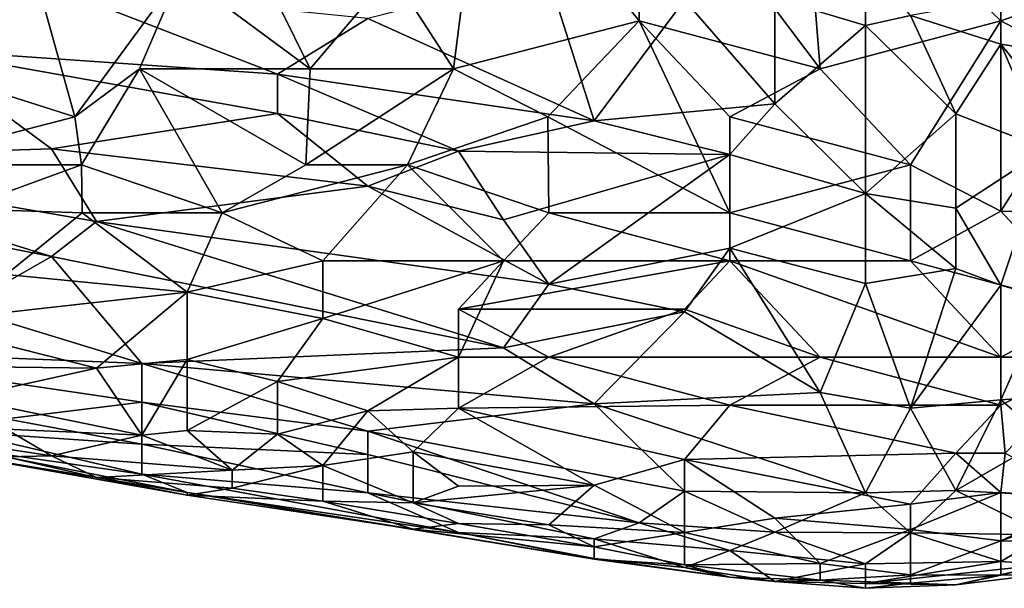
# Model space of a CAD drawing. Extents: x -0.375 to 0.375, y -0.309 to 0.309.
# Tile 220 of 226: x 0.297 to 0.343, y 0.161 to 0.188. Entities that reach past the tile are written whole.
import ezdxf

# ---------------------------------------------------------------- set-up
doc = ezdxf.new("R2010")
doc.units = 0

msp = doc.modelspace()

# ---------------------------------------------------------------- linework, layer by layer
for points in [[(0.318942, 0.19661, 0.746563), (0.317514, 0.185422, 0.748498), (0.314631, 0.189897, 0.744627)], [(0.318942, 0.19661, 0.746563), (0.326159, 0.18766, 0.754285), (0.317514, 0.185422, 0.748498)], [(0.326159, 0.19661, 0.752352), (0.326159, 0.18766, 0.754285), (0.318942, 0.19661, 0.746563)], [(0.333679, 0.19661, 0.758177), (0.334578, 0.185422, 0.76077), (0.326159, 0.19661, 0.752352)], [(0.326159, 0.19661, 0.752352), (0.334578, 0.185422, 0.76077), (0.326159, 0.18766, 0.754285)], [(0.342996, 0.18766, 0.766461), (0.333679, 0.19661, 0.758177), (0.342996, 0.19661, 0.765458)], [(0.342996, 0.18766, 0.766461), (0.334578, 0.185422, 0.76077), (0.333679, 0.19661, 0.758177)], [(0.34931, 0.189897, 0.771398), (0.342996, 0.18766, 0.766461), (0.342996, 0.19661, 0.765458)], [(0.292485, 0.186333, 0.825925), (0.298799, 0.189249, 0.837539), (0.286172, 0.192636, 0.831732)], [(0.347206, 0.185886, 0.86851), (0.345101, 0.192888, 0.880124), (0.342996, 0.188665, 0.874317)], [(0.332473, 0.188717, 0.870446), (0.336683, 0.18743, 0.870446), (0.336683, 0.190421, 0.876253)], [(0.336683, 0.18743, 0.870446), (0.338787, 0.187911, 0.872381), (0.336683, 0.190421, 0.876253)], [(0.292863, 0.185422, 0.723335), (0.293622, 0.189897, 0.721399), (0.298024, 0.189897, 0.727206)], [(0.299886, 0.183185, 0.733013), (0.292863, 0.185422, 0.723335), (0.298024, 0.189897, 0.727206)], [(0.299886, 0.183185, 0.733013), (0.298024, 0.189897, 0.727206), (0.304807, 0.189897, 0.734949)], [(0.302905, 0.185422, 0.734949), (0.299886, 0.183185, 0.733013), (0.304807, 0.189897, 0.734949)], [(0.302905, 0.185422, 0.734949), (0.304807, 0.189897, 0.734949), (0.310847, 0.185422, 0.742691)], [(0.308648, 0.189897, 0.73882), (0.310847, 0.185422, 0.742691), (0.304807, 0.189897, 0.734949)], [(0.314631, 0.189897, 0.744627), (0.310847, 0.185422, 0.742691), (0.308648, 0.189897, 0.73882)], [(0.310847, 0.185422, 0.742691), (0.314631, 0.189897, 0.744627), (0.317514, 0.185422, 0.748498)], [(0.321867, 0.189897, 0.862703), (0.313532, 0.187757, 0.849153), (0.324055, 0.182997, 0.849153)], [(0.328264, 0.188631, 0.866574), (0.321867, 0.189897, 0.862703), (0.324055, 0.182997, 0.849153)], [(0.347206, 0.185422, 0.769972), (0.342996, 0.18766, 0.766461), (0.34931, 0.189897, 0.771398)], [(0.309322, 0.185168, 0.839475), (0.298799, 0.189249, 0.837539), (0.292485, 0.186333, 0.825925)], [(0.313532, 0.187757, 0.849153), (0.298799, 0.189249, 0.837539), (0.309322, 0.185168, 0.839475)], [(0.324055, 0.182997, 0.849153), (0.332473, 0.183793, 0.858832), (0.328264, 0.188631, 0.866574)], [(0.332473, 0.188717, 0.870446), (0.328264, 0.188631, 0.866574), (0.332473, 0.183793, 0.858832)], [(0.332473, 0.188717, 0.870446), (0.332473, 0.183793, 0.858832), (0.336683, 0.18743, 0.870446)], [(0.342996, 0.188665, 0.874317), (0.338787, 0.187911, 0.872381), (0.342996, 0.186568, 0.870446)], [(0.342996, 0.188665, 0.874317), (0.342996, 0.186568, 0.870446), (0.347206, 0.185886, 0.86851)], [(0.336683, 0.18743, 0.870446), (0.340892, 0.183325, 0.862703), (0.338787, 0.187911, 0.872381)], [(0.340892, 0.183325, 0.862703), (0.342996, 0.186568, 0.870446), (0.338787, 0.187911, 0.872381)], [(0.309322, 0.185168, 0.839475), (0.324055, 0.182997, 0.849153), (0.313532, 0.187757, 0.849153)], [(0.326159, 0.18766, 0.754285), (0.321901, 0.183185, 0.75237), (0.317514, 0.185422, 0.748498)], [(0.326159, 0.18766, 0.754285), (0.330369, 0.17871, 0.759568), (0.321901, 0.183185, 0.75237)], [(0.334578, 0.185422, 0.76077), (0.330369, 0.183185, 0.758257), (0.326159, 0.18766, 0.754285)], [(0.330369, 0.183185, 0.758257), (0.330369, 0.17871, 0.759568), (0.326159, 0.18766, 0.754285)], [(0.332473, 0.183793, 0.858832), (0.336683, 0.179618, 0.851089), (0.336683, 0.18743, 0.870446)], [(0.342996, 0.18766, 0.766461), (0.338787, 0.180948, 0.764527), (0.334578, 0.185422, 0.76077)], [(0.340892, 0.183325, 0.862703), (0.336683, 0.18743, 0.870446), (0.336683, 0.179618, 0.851089)], [(0.342996, 0.18766, 0.766461), (0.342996, 0.178797, 0.767855), (0.338787, 0.180948, 0.764527)], [(0.342996, 0.178797, 0.767855), (0.342996, 0.18766, 0.766461), (0.347206, 0.185422, 0.769972)], [(0.345101, 0.181678, 0.858832), (0.342996, 0.186568, 0.870446), (0.340892, 0.183325, 0.862703)], [(0.345101, 0.18395, 0.864639), (0.347206, 0.185886, 0.86851), (0.342996, 0.186568, 0.870446)], [(0.345101, 0.18395, 0.864639), (0.342996, 0.186568, 0.870446), (0.345101, 0.181678, 0.858832)], [(0.298799, 0.181697, 0.822054), (0.292485, 0.186333, 0.825925), (0.284067, 0.181224, 0.808504)], [(0.309322, 0.185168, 0.839475), (0.292485, 0.186333, 0.825925), (0.309322, 0.18334, 0.835604)], [(0.309322, 0.18334, 0.835604), (0.292485, 0.186333, 0.825925), (0.298799, 0.181697, 0.822054)], [(0.29125, 0.180948, 0.72527), (0.292863, 0.185422, 0.723335), (0.299886, 0.183185, 0.733013)], [(0.3002, 0.180948, 0.734949), (0.299886, 0.183185, 0.733013), (0.302905, 0.185422, 0.734949)], [(0.306749, 0.17871, 0.742691), (0.3002, 0.180948, 0.734949), (0.302905, 0.185422, 0.734949)], [(0.302905, 0.185422, 0.734949), (0.310847, 0.185422, 0.742691), (0.310639, 0.180948, 0.744627)], [(0.306749, 0.17871, 0.742691), (0.302905, 0.185422, 0.734949), (0.310639, 0.180948, 0.744627)], [(0.309322, 0.185168, 0.839475), (0.317741, 0.181594, 0.839475), (0.324055, 0.182997, 0.849153)], [(0.317741, 0.181594, 0.839475), (0.309322, 0.185168, 0.839475), (0.309322, 0.18334, 0.835604)], [(0.310847, 0.185422, 0.742691), (0.317514, 0.185422, 0.748498), (0.310639, 0.180948, 0.744627)], [(0.310639, 0.180948, 0.744627), (0.317514, 0.185422, 0.748498), (0.315374, 0.180948, 0.748498)], [(0.317514, 0.185422, 0.748498), (0.321901, 0.183185, 0.75237), (0.315374, 0.180948, 0.748498)], [(0.330369, 0.183185, 0.758257), (0.334578, 0.185422, 0.76077), (0.338787, 0.180948, 0.764527)], [(0.347206, 0.185422, 0.769972), (0.34931, 0.17871, 0.77262), (0.342996, 0.178797, 0.767855)], [(0.330369, 0.181438, 0.851089), (0.332473, 0.183793, 0.858832), (0.324055, 0.182997, 0.849153)], [(0.332473, 0.183793, 0.858832), (0.330369, 0.181438, 0.851089), (0.336683, 0.179618, 0.851089)], [(0.298799, 0.181697, 0.822054), (0.313532, 0.179958, 0.831732), (0.309322, 0.18334, 0.835604)], [(0.317741, 0.181594, 0.839475), (0.309322, 0.18334, 0.835604), (0.313532, 0.179958, 0.831732)], [(0.340892, 0.183325, 0.862703), (0.336683, 0.179618, 0.851089), (0.340892, 0.178931, 0.851089)], [(0.345101, 0.181678, 0.858832), (0.340892, 0.183325, 0.862703), (0.340892, 0.178931, 0.851089)], [(0.3002, 0.180948, 0.734949), (0.29125, 0.180948, 0.72527), (0.299886, 0.183185, 0.733013)], [(0.321901, 0.183185, 0.75237), (0.32195, 0.17871, 0.754082), (0.315374, 0.180948, 0.748498)], [(0.330369, 0.181438, 0.851089), (0.324055, 0.182997, 0.849153), (0.317741, 0.181594, 0.839475)], [(0.32195, 0.17871, 0.754082), (0.321901, 0.183185, 0.75237), (0.330369, 0.17871, 0.759568)], [(0.338787, 0.180948, 0.764527), (0.330369, 0.17871, 0.759568), (0.330369, 0.183185, 0.758257)], [(0.298799, 0.181697, 0.822054), (0.284067, 0.181224, 0.808504), (0.300904, 0.178308, 0.816247)], [(0.298799, 0.181697, 0.822054), (0.300904, 0.178308, 0.816247), (0.313532, 0.179958, 0.831732)], [(0.313532, 0.179958, 0.831732), (0.319846, 0.178395, 0.833668), (0.317741, 0.181594, 0.839475)], [(0.330369, 0.181438, 0.851089), (0.317741, 0.181594, 0.839475), (0.319846, 0.178395, 0.833668)], [(0.340892, 0.178931, 0.851089), (0.342996, 0.175345, 0.841411), (0.345101, 0.181678, 0.858832)], [(0.342996, 0.175345, 0.841411), (0.345101, 0.174729, 0.839475), (0.345101, 0.181678, 0.858832)], [(0.284067, 0.181224, 0.808504), (0.298799, 0.176676, 0.81044), (0.300904, 0.178308, 0.816247)], [(0.288276, 0.178763, 0.806569), (0.298799, 0.176676, 0.81044), (0.284067, 0.181224, 0.808504)], [(0.319846, 0.178395, 0.833668), (0.32195, 0.175393, 0.827861), (0.330369, 0.181438, 0.851089)], [(0.32195, 0.175393, 0.827861), (0.330369, 0.177072, 0.839475), (0.330369, 0.181438, 0.851089)], [(0.330369, 0.181438, 0.851089), (0.330369, 0.177072, 0.839475), (0.336683, 0.179618, 0.851089)], [(0.3002, 0.180948, 0.734949), (0.29459, 0.178904, 0.731077), (0.29125, 0.180948, 0.72527)], [(0.3002, 0.180948, 0.734949), (0.300237, 0.17871, 0.736884), (0.29459, 0.178904, 0.731077)], [(0.300237, 0.17871, 0.736884), (0.3002, 0.180948, 0.734949), (0.306749, 0.17871, 0.742691)], [(0.315374, 0.180948, 0.748498), (0.311427, 0.176473, 0.748175), (0.306749, 0.17871, 0.742691)], [(0.306749, 0.17871, 0.742691), (0.310639, 0.180948, 0.744627), (0.315374, 0.180948, 0.748498)], [(0.311427, 0.176473, 0.748175), (0.315374, 0.180948, 0.748498), (0.319846, 0.176473, 0.75387)], [(0.319846, 0.176473, 0.75387), (0.315374, 0.180948, 0.748498), (0.32195, 0.17871, 0.754082)], [(0.338787, 0.180948, 0.764527), (0.338787, 0.176473, 0.765751), (0.330369, 0.17871, 0.759568)], [(0.342996, 0.178797, 0.767855), (0.338787, 0.176473, 0.765751), (0.338787, 0.180948, 0.764527)], [(0.32195, 0.175393, 0.827861), (0.313532, 0.179958, 0.831732), (0.300904, 0.178308, 0.816247)], [(0.319846, 0.178395, 0.833668), (0.313532, 0.179958, 0.831732), (0.32195, 0.175393, 0.827861)], [(0.336683, 0.175425, 0.839475), (0.336683, 0.179618, 0.851089), (0.330369, 0.177072, 0.839475)], [(0.336683, 0.179618, 0.851089), (0.340892, 0.17613, 0.843346), (0.340892, 0.178931, 0.851089)], [(0.340892, 0.17613, 0.843346), (0.336683, 0.179618, 0.851089), (0.336683, 0.175425, 0.839475)], [(0.288276, 0.178763, 0.806569), (0.29459, 0.17427, 0.800761), (0.298799, 0.176676, 0.81044)], [(0.296695, 0.175851, 0.736884), (0.29459, 0.178904, 0.731077), (0.300237, 0.17871, 0.736884)], [(0.347206, 0.174235, 0.77231), (0.338787, 0.176473, 0.765751), (0.342996, 0.178797, 0.767855)], [(0.340892, 0.178931, 0.851089), (0.340892, 0.17613, 0.843346), (0.342996, 0.175345, 0.841411)], [(0.342996, 0.178797, 0.767855), (0.34931, 0.17871, 0.77262), (0.347206, 0.174235, 0.77231)], [(0.300237, 0.17871, 0.736884), (0.305113, 0.175029, 0.744627), (0.296695, 0.175851, 0.736884)], [(0.300904, 0.178308, 0.816247), (0.298799, 0.176676, 0.81044), (0.319846, 0.172427, 0.818183)], [(0.300237, 0.17871, 0.736884), (0.306749, 0.17871, 0.742691), (0.305113, 0.175029, 0.744627)], [(0.32195, 0.175393, 0.827861), (0.300904, 0.178308, 0.816247), (0.319846, 0.172427, 0.818183)], [(0.306749, 0.17871, 0.742691), (0.311427, 0.176473, 0.748175), (0.305113, 0.175029, 0.744627)], [(0.319846, 0.176473, 0.75387), (0.32195, 0.17871, 0.754082), (0.330369, 0.176473, 0.760391)], [(0.330369, 0.176473, 0.760391), (0.32195, 0.17871, 0.754082), (0.330369, 0.17871, 0.759568)], [(0.330369, 0.176473, 0.760391), (0.330369, 0.17871, 0.759568), (0.338787, 0.176473, 0.765751)], [(0.330369, 0.177072, 0.839475), (0.32195, 0.175393, 0.827861), (0.328264, 0.174105, 0.829797)], [(0.328264, 0.174105, 0.829797), (0.334578, 0.170357, 0.82399), (0.330369, 0.177072, 0.839475)], [(0.336683, 0.175425, 0.839475), (0.330369, 0.177072, 0.839475), (0.334578, 0.170357, 0.82399)], [(0.29459, 0.17427, 0.800761), (0.303009, 0.171694, 0.800761), (0.298799, 0.176676, 0.81044)], [(0.319846, 0.172427, 0.818183), (0.298799, 0.176676, 0.81044), (0.303009, 0.171694, 0.800761)], [(0.305113, 0.175029, 0.744627), (0.311427, 0.176473, 0.748175), (0.311427, 0.173788, 0.750434)], [(0.311427, 0.176473, 0.748175), (0.319846, 0.176473, 0.75387), (0.311427, 0.173788, 0.750434)], [(0.311427, 0.173788, 0.750434), (0.319846, 0.176473, 0.75387), (0.317741, 0.171998, 0.755811)], [(0.330369, 0.176473, 0.760391), (0.328264, 0.174235, 0.760197), (0.317741, 0.174235, 0.754001)], [(0.330369, 0.176473, 0.760391), (0.317741, 0.174235, 0.754001), (0.319846, 0.176473, 0.75387)], [(0.319846, 0.176473, 0.75387), (0.317741, 0.174235, 0.754001), (0.317741, 0.171998, 0.755811)], [(0.328264, 0.174235, 0.760197), (0.330369, 0.176473, 0.760391), (0.334578, 0.171998, 0.765217)], [(0.338787, 0.176473, 0.765751), (0.342996, 0.171998, 0.770306), (0.330369, 0.176473, 0.760391)], [(0.334578, 0.171998, 0.765217), (0.330369, 0.176473, 0.760391), (0.342996, 0.171998, 0.770306)], [(0.342996, 0.171998, 0.770306), (0.338787, 0.176473, 0.765751), (0.347206, 0.174235, 0.77231)], [(0.336683, 0.175425, 0.839475), (0.338787, 0.169621, 0.82399), (0.340892, 0.17613, 0.843346)], [(0.338787, 0.169621, 0.82399), (0.342996, 0.175345, 0.841411), (0.340892, 0.17613, 0.843346)], [(0.292485, 0.173608, 0.736884), (0.296695, 0.175851, 0.736884), (0.305113, 0.175029, 0.744627)], [(0.32195, 0.175393, 0.827861), (0.319846, 0.172427, 0.818183), (0.328264, 0.174105, 0.829797)], [(0.334578, 0.170357, 0.82399), (0.338787, 0.169621, 0.82399), (0.336683, 0.175425, 0.839475)], [(0.342996, 0.170004, 0.825925), (0.342996, 0.175345, 0.841411), (0.338787, 0.169621, 0.82399)], [(0.342996, 0.170004, 0.825925), (0.345101, 0.174729, 0.839475), (0.342996, 0.175345, 0.841411)], [(0.305113, 0.175029, 0.744627), (0.300904, 0.171489, 0.746563), (0.292485, 0.173608, 0.736884)], [(0.300904, 0.171489, 0.746563), (0.305113, 0.175029, 0.744627), (0.305113, 0.171881, 0.748498)], [(0.305113, 0.175029, 0.744627), (0.311427, 0.173788, 0.750434), (0.305113, 0.171881, 0.748498)], [(0.342996, 0.170004, 0.825925), (0.347206, 0.170296, 0.825925), (0.345101, 0.174729, 0.839475)], [(0.286172, 0.172386, 0.787212), (0.303009, 0.171694, 0.800761), (0.29459, 0.17427, 0.800761)], [(0.328264, 0.174235, 0.760197), (0.32195, 0.171998, 0.758125), (0.317741, 0.174235, 0.754001)], [(0.317741, 0.171998, 0.755811), (0.317741, 0.174235, 0.754001), (0.32195, 0.171998, 0.758125)], [(0.328264, 0.174235, 0.760197), (0.334578, 0.171998, 0.765217), (0.32195, 0.171998, 0.758125)], [(0.347206, 0.174235, 0.77231), (0.347514, 0.171998, 0.773662), (0.342996, 0.171998, 0.770306)], [(0.305113, 0.171881, 0.748498), (0.311427, 0.173788, 0.750434), (0.309322, 0.170856, 0.75237)], [(0.311427, 0.173788, 0.750434), (0.317741, 0.171998, 0.755811), (0.309322, 0.170856, 0.75237)], [(0.324055, 0.169823, 0.814311), (0.328264, 0.174105, 0.829797), (0.319846, 0.172427, 0.818183)], [(0.324055, 0.169823, 0.814311), (0.334578, 0.170357, 0.82399), (0.328264, 0.174105, 0.829797)], [(0.29459, 0.171561, 0.742691), (0.292485, 0.173608, 0.736884), (0.300904, 0.171489, 0.746563)], [(0.286172, 0.172386, 0.787212), (0.303009, 0.169896, 0.794954), (0.303009, 0.171694, 0.800761)], [(0.286172, 0.172386, 0.787212), (0.296695, 0.169116, 0.785276), (0.303009, 0.169896, 0.794954)], [(0.303009, 0.171694, 0.800761), (0.324055, 0.169823, 0.814311), (0.319846, 0.172427, 0.818183)], [(0.303009, 0.168366, 0.754305), (0.300904, 0.171489, 0.746563), (0.305113, 0.171881, 0.748498)], [(0.303009, 0.168366, 0.754305), (0.305113, 0.171881, 0.748498), (0.305113, 0.168586, 0.754305)], [(0.305113, 0.168586, 0.754305), (0.305113, 0.171881, 0.748498), (0.309322, 0.170856, 0.75237)], [(0.309322, 0.170856, 0.75237), (0.317741, 0.171998, 0.755811), (0.313532, 0.169499, 0.756241)], [(0.313532, 0.169499, 0.756241), (0.317741, 0.171998, 0.755811), (0.317741, 0.169626, 0.758177)], [(0.32195, 0.171998, 0.758125), (0.330369, 0.16976, 0.764408), (0.317741, 0.169626, 0.758177)], [(0.317741, 0.171998, 0.755811), (0.32195, 0.171998, 0.758125), (0.317741, 0.169626, 0.758177)], [(0.330369, 0.16976, 0.764408), (0.32195, 0.171998, 0.758125), (0.334578, 0.171998, 0.765217)], [(0.334578, 0.171998, 0.765217), (0.342996, 0.16976, 0.771686), (0.330369, 0.16976, 0.764408)], [(0.334578, 0.171998, 0.765217), (0.342996, 0.171998, 0.770306), (0.342996, 0.16976, 0.771686)], [(0.342996, 0.171998, 0.770306), (0.347514, 0.171998, 0.773662), (0.342996, 0.16976, 0.771686)], [(0.342996, 0.16976, 0.771686), (0.347514, 0.171998, 0.773662), (0.343192, 0.167523, 0.773662)], [(0.29459, 0.171561, 0.742691), (0.300904, 0.171489, 0.746563), (0.29459, 0.170089, 0.746563)], [(0.29459, 0.170089, 0.746563), (0.300904, 0.171489, 0.746563), (0.303009, 0.168366, 0.754305)], [(0.313532, 0.168554, 0.800761), (0.324055, 0.169823, 0.814311), (0.303009, 0.171694, 0.800761)], [(0.303009, 0.171694, 0.800761), (0.303009, 0.169896, 0.794954), (0.313532, 0.168554, 0.800761)], [(0.309322, 0.170856, 0.75237), (0.309322, 0.168403, 0.756241), (0.305113, 0.168586, 0.754305)], [(0.313532, 0.169499, 0.756241), (0.309322, 0.168403, 0.756241), (0.309322, 0.170856, 0.75237)], [(0.29459, 0.170089, 0.746563), (0.303009, 0.168366, 0.754305), (0.296695, 0.168635, 0.75237)], [(0.324055, 0.169823, 0.814311), (0.336683, 0.165676, 0.81044), (0.334578, 0.170357, 0.82399)], [(0.334578, 0.170357, 0.82399), (0.336683, 0.165676, 0.81044), (0.338787, 0.169621, 0.82399)], [(0.347206, 0.170296, 0.825925), (0.342996, 0.170004, 0.825925), (0.345101, 0.168213, 0.820118)], [(0.296695, 0.169116, 0.785276), (0.303009, 0.167939, 0.787212), (0.303009, 0.169896, 0.794954)], [(0.303009, 0.169896, 0.794954), (0.313532, 0.16747, 0.79689), (0.313532, 0.168554, 0.800761)], [(0.313532, 0.16747, 0.79689), (0.303009, 0.169896, 0.794954), (0.303009, 0.167939, 0.787212)], [(0.328264, 0.165756, 0.804633), (0.324055, 0.169823, 0.814311), (0.313532, 0.168554, 0.800761)], [(0.313532, 0.169499, 0.756241), (0.317741, 0.169626, 0.758177), (0.315636, 0.167592, 0.760112)], [(0.315636, 0.167592, 0.760112), (0.317741, 0.169626, 0.758177), (0.324055, 0.166034, 0.765919)], [(0.317741, 0.169626, 0.758177), (0.330369, 0.16976, 0.764408), (0.328264, 0.16723, 0.765919)], [(0.317741, 0.169626, 0.758177), (0.328264, 0.16723, 0.765919), (0.324055, 0.166034, 0.765919)], [(0.336683, 0.165676, 0.81044), (0.324055, 0.169823, 0.814311), (0.328264, 0.165756, 0.804633)], [(0.340892, 0.167523, 0.772112), (0.328264, 0.16723, 0.765919), (0.330369, 0.16976, 0.764408)], [(0.342996, 0.16976, 0.771686), (0.340892, 0.167523, 0.772112), (0.330369, 0.16976, 0.764408)], [(0.336683, 0.165676, 0.81044), (0.340892, 0.165781, 0.812376), (0.338787, 0.169621, 0.82399)], [(0.338787, 0.169621, 0.82399), (0.340892, 0.165781, 0.812376), (0.342996, 0.170004, 0.825925)], [(0.342996, 0.170004, 0.825925), (0.340892, 0.165781, 0.812376), (0.345101, 0.168213, 0.820118)], [(0.340892, 0.167523, 0.772112), (0.342996, 0.16976, 0.771686), (0.343192, 0.167523, 0.773662)], [(0.29459, 0.168514, 0.779469), (0.303009, 0.167939, 0.787212), (0.296695, 0.169116, 0.785276)], [(0.311427, 0.166953, 0.760112), (0.309322, 0.168403, 0.756241), (0.313532, 0.169499, 0.756241)], [(0.311427, 0.166953, 0.760112), (0.313532, 0.169499, 0.756241), (0.315636, 0.167592, 0.760112)], [(0.288276, 0.168383, 0.760112), (0.300904, 0.166393, 0.765919), (0.29459, 0.167425, 0.767855)], [(0.288276, 0.168383, 0.760112), (0.296695, 0.16736, 0.760112), (0.300904, 0.166393, 0.765919)], [(0.292485, 0.168365, 0.754305), (0.296695, 0.168635, 0.75237), (0.298799, 0.167405, 0.758177)], [(0.296695, 0.16736, 0.760112), (0.292485, 0.168365, 0.754305), (0.298799, 0.167405, 0.758177)], [(0.29459, 0.168514, 0.779469), (0.303009, 0.16655, 0.779469), (0.303009, 0.167939, 0.787212)], [(0.303009, 0.16655, 0.779469), (0.29459, 0.168514, 0.779469), (0.29459, 0.167755, 0.773662)], [(0.296695, 0.168635, 0.75237), (0.303009, 0.168366, 0.754305), (0.298799, 0.167405, 0.758177)], [(0.307218, 0.166727, 0.760112), (0.298799, 0.167405, 0.758177), (0.303009, 0.168366, 0.754305)], [(0.303009, 0.168366, 0.754305), (0.305113, 0.168586, 0.754305), (0.307218, 0.166727, 0.760112)], [(0.305113, 0.168586, 0.754305), (0.309322, 0.168403, 0.756241), (0.307218, 0.166727, 0.760112)], [(0.307218, 0.166727, 0.760112), (0.309322, 0.168403, 0.756241), (0.311427, 0.166953, 0.760112)], [(0.326159, 0.164284, 0.79689), (0.328264, 0.165756, 0.804633), (0.313532, 0.168554, 0.800761)], [(0.313532, 0.16747, 0.79689), (0.326159, 0.164284, 0.79689), (0.313532, 0.168554, 0.800761)], [(0.345101, 0.168213, 0.820118), (0.340892, 0.165781, 0.812376), (0.347206, 0.165446, 0.81044)], [(0.29459, 0.167755, 0.773662), (0.305113, 0.165697, 0.775598), (0.303009, 0.16655, 0.779469)], [(0.29459, 0.167425, 0.767855), (0.305113, 0.165697, 0.775598), (0.29459, 0.167755, 0.773662)], [(0.313532, 0.16747, 0.79689), (0.303009, 0.167939, 0.787212), (0.313532, 0.16568, 0.789147)], [(0.303009, 0.16655, 0.779469), (0.313532, 0.16568, 0.789147), (0.303009, 0.167939, 0.787212)], [(0.29459, 0.167425, 0.767855), (0.305113, 0.165574, 0.769791), (0.305113, 0.165697, 0.775598)], [(0.29459, 0.167425, 0.767855), (0.300904, 0.166393, 0.765919), (0.305113, 0.165574, 0.769791)], [(0.296695, 0.16736, 0.760112), (0.298799, 0.167405, 0.758177), (0.300904, 0.166393, 0.765919)], [(0.298799, 0.167405, 0.758177), (0.307218, 0.166727, 0.760112), (0.300904, 0.166393, 0.765919)], [(0.311427, 0.166953, 0.760112), (0.315636, 0.167592, 0.760112), (0.315636, 0.16521, 0.765919)], [(0.326159, 0.164284, 0.79689), (0.313532, 0.16747, 0.79689), (0.313532, 0.16568, 0.789147)], [(0.315636, 0.16521, 0.765919), (0.315636, 0.167592, 0.760112), (0.317741, 0.165991, 0.763984)], [(0.317741, 0.165991, 0.763984), (0.315636, 0.167592, 0.760112), (0.324055, 0.166034, 0.765919)], [(0.328264, 0.16723, 0.765919), (0.340892, 0.167523, 0.772112), (0.338787, 0.165146, 0.773662)], [(0.338787, 0.165146, 0.773662), (0.340892, 0.167523, 0.772112), (0.342996, 0.165695, 0.775598)], [(0.340892, 0.167523, 0.772112), (0.343192, 0.167523, 0.773662), (0.342996, 0.165695, 0.775598)], [(0.342996, 0.165695, 0.775598), (0.343192, 0.167523, 0.773662), (0.347206, 0.165413, 0.779469)], [(0.307218, 0.165902, 0.763984), (0.311427, 0.166953, 0.760112), (0.311427, 0.165295, 0.765919)], [(0.307218, 0.166727, 0.760112), (0.311427, 0.166953, 0.760112), (0.307218, 0.165902, 0.763984)], [(0.311427, 0.165295, 0.765919), (0.311427, 0.166953, 0.760112), (0.315636, 0.16521, 0.765919)], [(0.328264, 0.16723, 0.765919), (0.328264, 0.163827, 0.771726), (0.324055, 0.166034, 0.765919)], [(0.332473, 0.1645, 0.771726), (0.328264, 0.16723, 0.765919), (0.338787, 0.165146, 0.773662)], [(0.328264, 0.16723, 0.765919), (0.332473, 0.1645, 0.771726), (0.328264, 0.163827, 0.771726)], [(0.300904, 0.166393, 0.765919), (0.307218, 0.166727, 0.760112), (0.307218, 0.165902, 0.763984)], [(0.300904, 0.166393, 0.765919), (0.307218, 0.165902, 0.763984), (0.305113, 0.165574, 0.769791)], [(0.317741, 0.163837, 0.78334), (0.313532, 0.16568, 0.789147), (0.303009, 0.16655, 0.779469)], [(0.303009, 0.16655, 0.779469), (0.305113, 0.165697, 0.775598), (0.317741, 0.163837, 0.78334)], [(0.305113, 0.165574, 0.769791), (0.307218, 0.165902, 0.763984), (0.311427, 0.165295, 0.765919)], [(0.317741, 0.165991, 0.763984), (0.324055, 0.166034, 0.765919), (0.315636, 0.16521, 0.765919)], [(0.324055, 0.166034, 0.765919), (0.32195, 0.164184, 0.769791), (0.315636, 0.16521, 0.765919)], [(0.324055, 0.166034, 0.765919), (0.328264, 0.163827, 0.771726), (0.32195, 0.164184, 0.769791)], [(0.305113, 0.165574, 0.769791), (0.315636, 0.163987, 0.773662), (0.305113, 0.165697, 0.775598)], [(0.305113, 0.165697, 0.775598), (0.324055, 0.162592, 0.779469), (0.317741, 0.163837, 0.78334)], [(0.305113, 0.165697, 0.775598), (0.315636, 0.163987, 0.773662), (0.324055, 0.162592, 0.779469)], [(0.305113, 0.165574, 0.769791), (0.311427, 0.165295, 0.765919), (0.315636, 0.163987, 0.773662)], [(0.324055, 0.163537, 0.791083), (0.326159, 0.164284, 0.79689), (0.313532, 0.16568, 0.789147)], [(0.324055, 0.163537, 0.791083), (0.313532, 0.16568, 0.789147), (0.317741, 0.163837, 0.78334)], [(0.332473, 0.163849, 0.800761), (0.328264, 0.165756, 0.804633), (0.326159, 0.164284, 0.79689)], [(0.328264, 0.165756, 0.804633), (0.332473, 0.163849, 0.800761), (0.336683, 0.165676, 0.81044)], [(0.332473, 0.163849, 0.800761), (0.338787, 0.163808, 0.804633), (0.336683, 0.165676, 0.81044)], [(0.338787, 0.163808, 0.804633), (0.340892, 0.165781, 0.812376), (0.336683, 0.165676, 0.81044)], [(0.338787, 0.163808, 0.804633), (0.345101, 0.163717, 0.804633), (0.340892, 0.165781, 0.812376)], [(0.342996, 0.165695, 0.775598), (0.342996, 0.163439, 0.779469), (0.338787, 0.163972, 0.775598)], [(0.338787, 0.165146, 0.773662), (0.342996, 0.165695, 0.775598), (0.338787, 0.163972, 0.775598)], [(0.340892, 0.165781, 0.812376), (0.345101, 0.163717, 0.804633), (0.347206, 0.165446, 0.81044)], [(0.342996, 0.165695, 0.775598), (0.347206, 0.165413, 0.779469), (0.342996, 0.163439, 0.779469)], [(0.342996, 0.163439, 0.779469), (0.347206, 0.165413, 0.779469), (0.34931, 0.165608, 0.781405)], [(0.342996, 0.163439, 0.779469), (0.34931, 0.165608, 0.781405), (0.34931, 0.163435, 0.787212)], [(0.311427, 0.165295, 0.765919), (0.317741, 0.164245, 0.769791), (0.315636, 0.163987, 0.773662)], [(0.311427, 0.165295, 0.765919), (0.315636, 0.16521, 0.765919), (0.317741, 0.164245, 0.769791)], [(0.32195, 0.164184, 0.769791), (0.317741, 0.164245, 0.769791), (0.315636, 0.16521, 0.765919)], [(0.332473, 0.1645, 0.771726), (0.338787, 0.165146, 0.773662), (0.338787, 0.163972, 0.775598)], [(0.317741, 0.164245, 0.769791), (0.324055, 0.163171, 0.773662), (0.315636, 0.163987, 0.773662)], [(0.317741, 0.164245, 0.769791), (0.32195, 0.164184, 0.769791), (0.324055, 0.163171, 0.773662)], [(0.32195, 0.164184, 0.769791), (0.328264, 0.163827, 0.771726), (0.324055, 0.163171, 0.773662)], [(0.324055, 0.163537, 0.791083), (0.330369, 0.162994, 0.794954), (0.326159, 0.164284, 0.79689)], [(0.326159, 0.164284, 0.79689), (0.330369, 0.162994, 0.794954), (0.332473, 0.163849, 0.800761)], [(0.328264, 0.163827, 0.771726), (0.332473, 0.1645, 0.771726), (0.334578, 0.16239, 0.777533)], [(0.334578, 0.16239, 0.777533), (0.332473, 0.1645, 0.771726), (0.338787, 0.163972, 0.775598)], [(0.315636, 0.163987, 0.773662), (0.324055, 0.163171, 0.773662), (0.324055, 0.162592, 0.779469)], [(0.317741, 0.163837, 0.78334), (0.324055, 0.162623, 0.78334), (0.324055, 0.163537, 0.791083)], [(0.324055, 0.162592, 0.779469), (0.324055, 0.162623, 0.78334), (0.317741, 0.163837, 0.78334)], [(0.328264, 0.163827, 0.771726), (0.328264, 0.162319, 0.777533), (0.324055, 0.163171, 0.773662)], [(0.334578, 0.16239, 0.777533), (0.328264, 0.162319, 0.777533), (0.328264, 0.163827, 0.771726)], [(0.330369, 0.162994, 0.794954), (0.336683, 0.162368, 0.79689), (0.332473, 0.163849, 0.800761)], [(0.332473, 0.163849, 0.800761), (0.336683, 0.162368, 0.79689), (0.338787, 0.163808, 0.804633)], [(0.334578, 0.16239, 0.777533), (0.338787, 0.163972, 0.775598), (0.338787, 0.161862, 0.781405)], [(0.336683, 0.162368, 0.79689), (0.342996, 0.162477, 0.798826), (0.338787, 0.163808, 0.804633)], [(0.338787, 0.163972, 0.775598), (0.342996, 0.163439, 0.779469), (0.338787, 0.161862, 0.781405)], [(0.338787, 0.163808, 0.804633), (0.342996, 0.162477, 0.798826), (0.345101, 0.163717, 0.804633)], [(0.342996, 0.162477, 0.798826), (0.345101, 0.162345, 0.79689), (0.345101, 0.163717, 0.804633)], [(0.330369, 0.162994, 0.794954), (0.324055, 0.163537, 0.791083), (0.328264, 0.162198, 0.787212)], [(0.324055, 0.162623, 0.78334), (0.328264, 0.162198, 0.787212), (0.324055, 0.163537, 0.791083)], [(0.328264, 0.162319, 0.777533), (0.324055, 0.162592, 0.779469), (0.324055, 0.163171, 0.773662)], [(0.338787, 0.161862, 0.781405), (0.342996, 0.163439, 0.779469), (0.342996, 0.161844, 0.785276)], [(0.342996, 0.163439, 0.779469), (0.34931, 0.163435, 0.787212), (0.342996, 0.161844, 0.785276)], [(0.345101, 0.161904, 0.791083), (0.342996, 0.161844, 0.785276), (0.34931, 0.163435, 0.787212)], [(0.328264, 0.162198, 0.787212), (0.332473, 0.161553, 0.787212), (0.330369, 0.162994, 0.794954)], [(0.330369, 0.162994, 0.794954), (0.332473, 0.161553, 0.787212), (0.336683, 0.162368, 0.79689)], [(0.324055, 0.162623, 0.78334), (0.330369, 0.161758, 0.781405), (0.328264, 0.162198, 0.787212)], [(0.324055, 0.162592, 0.779469), (0.330369, 0.161758, 0.781405), (0.324055, 0.162623, 0.78334)], [(0.324055, 0.162592, 0.779469), (0.328264, 0.162319, 0.777533), (0.330369, 0.161758, 0.781405)], [(0.328264, 0.162319, 0.777533), (0.334578, 0.16239, 0.777533), (0.334578, 0.161609, 0.781405)], [(0.328264, 0.162319, 0.777533), (0.334578, 0.161609, 0.781405), (0.330369, 0.161758, 0.781405)], [(0.332473, 0.161553, 0.787212), (0.336683, 0.161463, 0.791083), (0.336683, 0.162368, 0.79689)], [(0.334578, 0.161609, 0.781405), (0.334578, 0.16239, 0.777533), (0.338787, 0.161862, 0.781405)], [(0.336683, 0.162368, 0.79689), (0.336683, 0.161463, 0.791083), (0.342996, 0.162477, 0.798826)], [(0.336683, 0.161463, 0.791083), (0.345101, 0.162345, 0.79689), (0.342996, 0.162477, 0.798826)], [(0.336683, 0.161463, 0.791083), (0.340892, 0.16139, 0.791083), (0.345101, 0.162345, 0.79689)], [(0.340892, 0.16139, 0.791083), (0.345101, 0.161904, 0.791083), (0.345101, 0.162345, 0.79689)], [(0.328264, 0.162198, 0.787212), (0.330369, 0.161758, 0.781405), (0.332473, 0.161553, 0.787212)], [(0.334578, 0.161609, 0.781405), (0.338787, 0.161862, 0.781405), (0.338787, 0.161479, 0.78334)], [(0.338787, 0.161479, 0.78334), (0.338787, 0.161862, 0.781405), (0.342996, 0.161844, 0.785276)], [(0.338787, 0.161479, 0.78334), (0.342996, 0.161844, 0.785276), (0.340892, 0.16139, 0.791083)], [(0.342996, 0.161844, 0.785276), (0.345101, 0.161904, 0.791083), (0.340892, 0.16139, 0.791083)], [(0.330369, 0.161758, 0.781405), (0.334578, 0.161609, 0.781405), (0.332473, 0.161553, 0.787212)], [(0.332473, 0.161553, 0.787212), (0.334578, 0.161609, 0.781405), (0.336683, 0.161232, 0.787212)], [(0.332473, 0.161553, 0.787212), (0.336683, 0.161232, 0.787212), (0.336683, 0.161463, 0.791083)], [(0.334578, 0.161609, 0.781405), (0.338787, 0.161479, 0.78334), (0.336683, 0.161232, 0.787212)], [(0.336683, 0.161232, 0.787212), (0.338787, 0.161479, 0.78334), (0.340892, 0.16139, 0.791083)], [(0.336683, 0.161232, 0.787212), (0.340892, 0.16139, 0.791083), (0.336683, 0.161463, 0.791083)]]:
    msp.add_3dface(points)

doc.saveas('drawing.dxf')
